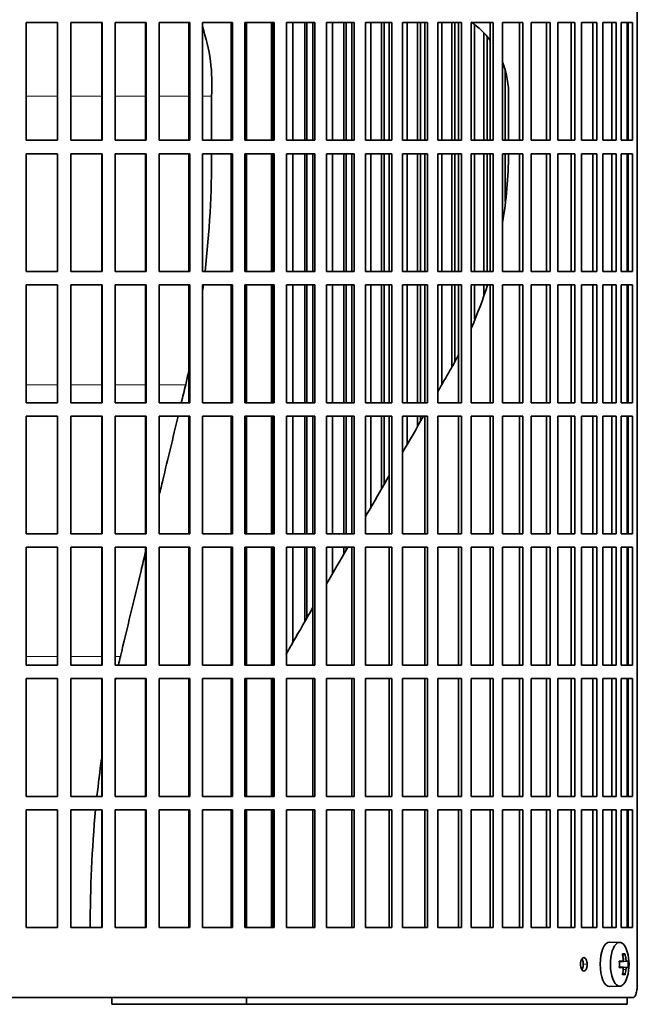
# Model space of a CAD drawing. Header units: millimetres. Extents: x 463 to 1347, y -1623 to 1574.
# Tile 15 of 20: x 1111 to 1250, y -172 to 49. Entities that reach past the tile are written whole.
import ezdxf

# ---------------------------------------------------------------- set-up
doc = ezdxf.new("R2010")
doc.units = ezdxf.units.MM
for name, color, linetype in [('M5X8_UNI7687', 7, 'Continuous'), ('VSI344-454_FILTR', 7, 'Continuous'), ('VSI344-454_SUPPO', 7, 'Continuous')]:
    doc.layers.add(name, color=color, linetype=linetype)

# ---------------------------------------------------------------- blocks, each defined once
blk = doc.blocks.new('SE3')
at = {"layer": 'M5X8_UNI7687', "color": 7, "linetype": 'Continuous', "lineweight": 35}
for p, q in [((1246.32, -158.38), (1244.06, -158.31)), ((1247.49, -160.97), (1246.98, -161.36)), ((1246.22, -162.66), (1246.89, -162.6)), ((1248.19, -162.61), (1246.22, -162.76)), ((1248.19, -164), (1246.22, -163.86)), ((1246.89, -164.02), (1246.22, -163.95)), ((1247.49, -165.64), (1246.98, -165.25)), ((1244.06, -168.31), (1246.32, -168.24))]:
    blk.add_line(p, q, dxfattribs=at)
at = {"layer": 'M5X8_UNI7687', "color": 4, "linetype": 'Continuous', "lineweight": 9}
for p, q in [((1247.9, -162.6), (1246.22, -162.75)), ((1246.22, -162.66), (1246.87, -162.6)), ((1247.08, -162.15), (1247.69, -162.1)), ((1246.22, -163.86), (1247.9, -164.02)), ((1246.87, -164.02), (1246.22, -163.95)), ((1247.69, -164.51), (1247.08, -164.46))]:
    blk.add_line(p, q, dxfattribs=at)
at = {"layer": 'M5X8_UNI7687', "color": 7, "linetype": 'Continuous', "lineweight": 35}
for centre, radius, start, end in [((1238.41, -163.31), 10, 343.7273, 16.2727), ((1238.79, -163.31), 9.42, 355.7871, 4.2129)]:
    blk.add_arc(centre, radius, start, end, dxfattribs=at)
for centre, major_axis, ratio, start_param, end_param in [((1244.03, -163.31), (0, -5), 0.422618, 3.141593, 6.283185), ((1246.3, -163.31), (0, -4.93), 0.422618, 2.175256, 6.283185), ((1240.41, -166.37), (7.75, 5.06), 0.247104, 0.286808, 0.4365), ((1238.49, -163.31), (0, 10), 0.866025, 4.833518, 4.948078), ((1238.36, -163.31), (0, 10), 0.939693, 4.833518, 4.948078), ((1238.42, -163.46), (9.97, 0.79), 0.036834, 0.556003, 0.670562), ((1241.71, -163.31), (0, -9.26), 0.488139, 1.49595, 1.645642), ((1238.42, -163.46), (9.97, 0.79), 0.036834, 0.199185, 0.313745), ((1238.42, -163.15), (9.97, -0.79), 0.036834, -0.670562, -0.556003), ((1238.49, -163.31), (0, -10), 0.866025, 1.335108, 1.449667), ((1240.41, -160.24), (7.75, -5.06), 0.247104, -0.4365, -0.286808), ((1238.36, -163.31), (0, -10), 0.939693, 1.335108, 1.449667), ((1238.42, -163.15), (9.97, -0.79), 0.036834, -0.313745, -0.199185), ((1246.3, -163.31), (0, -4.93), 0.422618, 0, 0.966337), ((1244.03, -163.31), (0, -5), 0.422618, 0, 0.012961)]:
    blk.add_ellipse(centre, major_axis=major_axis, ratio=ratio, start_param=start_param, end_param=end_param, dxfattribs=at)
for points in [[(1246.87, -162.6), (1246.88, -162.6), (1246.9, -162.59), (1246.93, -162.59), (1246.95, -162.57), (1246.97, -162.56), (1246.99, -162.54), (1247.01, -162.51), (1247.03, -162.48), (1247.05, -162.45), (1247.06, -162.41), (1247.07, -162.37), (1247.08, -162.33), (1247.09, -162.29), (1247.09, -162.24), (1247.09, -162.2), (1247.09, -162.15), (1247.09, -162.12), (1247.08, -162.1)], [(1247.69, -162.1), (1247.69, -162.12), (1247.69, -162.15), (1247.7, -162.2), (1247.71, -162.24), (1247.72, -162.29), (1247.73, -162.33), (1247.74, -162.37), (1247.76, -162.41), (1247.77, -162.45), (1247.79, -162.48), (1247.8, -162.51), (1247.82, -162.54), (1247.83, -162.56), (1247.85, -162.57), (1247.86, -162.59), (1247.88, -162.59), (1247.89, -162.6), (1247.9, -162.6)], [(1247.08, -164.51), (1247.09, -164.5), (1247.09, -164.46), (1247.09, -164.41), (1247.09, -164.37), (1247.09, -164.33), (1247.08, -164.28), (1247.07, -164.24), (1247.06, -164.2), (1247.05, -164.16), (1247.03, -164.13), (1247.01, -164.1), (1246.99, -164.08), (1246.97, -164.05), (1246.95, -164.04), (1246.93, -164.03), (1246.9, -164.02), (1246.88, -164.02), (1246.87, -164.02)], [(1247.9, -164.02), (1247.89, -164.02), (1247.88, -164.02), (1247.86, -164.03), (1247.85, -164.04), (1247.83, -164.05), (1247.82, -164.08), (1247.8, -164.1), (1247.79, -164.13), (1247.77, -164.16), (1247.76, -164.2), (1247.74, -164.24), (1247.73, -164.28), (1247.72, -164.33), (1247.71, -164.37), (1247.7, -164.41), (1247.69, -164.46), (1247.69, -164.5), (1247.69, -164.51)]]:
    blk.add_open_spline(points, degree=3, dxfattribs=at)
at = {"layer": 'VSI344-454_FILTR', "color": 7, "linetype": 'Continuous', "lineweight": 35}
for p, q in [((1250.26, -167.81), (1250.26, 103.19)), ((1112.96, 48.44), (1120, 48.44)), ((1112.96, 21.94), (1112.96, 48.44)), ((1119.98, 21.94), (1119.98, 48.44)), ((1120, 21.94), (1120, 48.44)), ((1122.97, 48.44), (1129.98, 48.44)), ((1122.97, 21.94), (1122.97, 48.44)), ((1129.9, 21.94), (1129.9, 48.44)), ((1129.98, 21.94), (1129.98, 48.44)), ((1132.94, 48.44), (1139.89, 48.44)), ((1132.94, 21.94), (1132.94, 48.44)), ((1139.73, 21.94), (1139.73, 48.44)), ((1139.89, 21.94), (1139.89, 48.44)), ((1142.82, 48.44), (1149.67, 48.44)), ((1142.82, 21.94), (1142.82, 48.44)), ((1149.45, 21.94), (1149.45, 48.44)), ((1149.67, 21.94), (1149.67, 48.44)), ((1152.55, 48.44), (1159.28, 48.44)), ((1152.55, 21.94), (1152.55, 48.44)), ((1158.99, 21.94), (1158.99, 48.44)), ((1159.28, 21.94), (1159.28, 48.44)), ((1162.1, 48.44), (1168.67, 48.44)), ((1162.1, 21.94), (1162.1, 48.44)), ((1168.31, 21.94), (1168.31, 48.44)), ((1168.67, 21.94), (1168.67, 48.44)), ((1171.41, 48.44), (1177.79, 48.44)), ((1171.41, 21.94), (1171.41, 48.44)), ((1172.87, 21.94), (1172.87, 48.44)), ((1175.52, 21.94), (1175.52, 48.44)), ((1175.97, 21.94), (1175.97, 48.44)), ((1177.37, 21.94), (1177.37, 48.44)), ((1177.79, 21.94), (1177.79, 48.44)), ((1180.45, 48.44), (1186.6, 48.44)), ((1180.45, 21.94), (1180.45, 48.44)), ((1181.78, 21.94), (1181.78, 48.44)), ((1184.33, 21.94), (1184.33, 48.44)), ((1184.85, 21.94), (1184.85, 48.44)), ((1186.12, 21.94), (1186.12, 48.44)), ((1186.6, 21.94), (1186.6, 48.44)), ((1189.16, 48.44), (1195.06, 48.44)), ((1189.16, 21.94), (1189.16, 48.44)), ((1190.36, 21.94), (1190.36, 48.44)), ((1192.8, 21.94), (1192.8, 48.44)), ((1193.38, 21.94), (1193.38, 48.44)), ((1194.51, 21.94), (1194.51, 48.44)), ((1195.06, 21.94), (1195.06, 48.44)), ((1197.5, 48.44), (1203.12, 48.44)), ((1197.5, 21.94), (1197.5, 48.44)), ((1198.57, 21.94), (1198.57, 48.44)), ((1200.89, 21.94), (1200.89, 48.44)), ((1201.52, 21.94), (1201.52, 48.44)), ((1202.52, 21.94), (1202.52, 48.44)), ((1203.12, 21.94), (1203.12, 48.44)), ((1205.44, 48.44), (1210.75, 48.44)), ((1205.44, 21.94), (1205.44, 48.44)), ((1206.36, 21.94), (1206.36, 48.44)), ((1208.56, 21.94), (1208.56, 48.44)), ((1209.24, 21.94), (1209.24, 48.44)), ((1210.09, 21.94), (1210.09, 48.44)), ((1210.75, 21.94), (1210.75, 48.44)), ((1212.93, 48.44), (1217.9, 48.44)), ((1212.93, 21.94), (1212.93, 48.44)), ((1213.7, 21.94), (1213.7, 47.98)), ((1217.19, 21.94), (1217.19, 48.44)), ((1217.9, 21.94), (1217.9, 48.44)), ((1219.94, 48.44), (1224.55, 48.44)), ((1219.94, 21.94), (1219.94, 48.44)), ((1223.8, 21.94), (1223.8, 48.44)), ((1224.55, 21.94), (1224.55, 48.44)), ((1226.43, 48.44), (1230.66, 48.44)), ((1226.43, 21.94), (1226.43, 48.44)), ((1229.86, 21.94), (1229.86, 48.44)), ((1230.66, 21.94), (1230.66, 48.44)), ((1232.37, 48.44), (1236.2, 48.44)), ((1232.37, 21.94), (1232.37, 48.44)), ((1235.37, 21.94), (1235.37, 48.44)), ((1236.2, 21.94), (1236.2, 48.44)), ((1237.74, 48.44), (1241.15, 48.44)), ((1237.74, 21.94), (1237.74, 48.44)), ((1240.28, 21.94), (1240.28, 48.44)), ((1241.15, 21.94), (1241.15, 48.44)), ((1242.5, 48.44), (1245.48, 48.44)), ((1242.5, 21.94), (1242.5, 48.44)), ((1244.57, 21.94), (1244.57, 48.44)), ((1245.48, 21.94), (1245.48, 48.44)), ((1246.64, 48.44), (1249.16, 48.44)), ((1246.64, 21.94), (1246.64, 48.44)), ((1248.23, 21.94), (1248.23, 48.44)), ((1249.16, 21.94), (1249.16, 48.44)), ((1215.76, 21.94), (1215.76, 46.09)), ((1216.49, 21.94), (1216.49, 45.29)), ((1220.56, 21.94), (1220.56, 37.54)), ((1112.96, 21.94), (1120, 21.94)), ((1122.97, 21.94), (1129.98, 21.94)), ((1132.94, 21.94), (1139.89, 21.94)), ((1142.82, 21.94), (1149.67, 21.94)), ((1152.55, 21.94), (1159.28, 21.94)), ((1162.1, 21.94), (1168.67, 21.94)), ((1171.41, 21.94), (1177.79, 21.94)), ((1180.45, 21.94), (1186.6, 21.94)), ((1189.16, 21.94), (1195.06, 21.94)), ((1197.5, 21.94), (1203.12, 21.94)), ((1205.44, 21.94), (1210.75, 21.94)), ((1212.93, 21.94), (1217.9, 21.94)), ((1219.94, 21.94), (1224.55, 21.94)), ((1226.43, 21.94), (1230.66, 21.94)), ((1232.37, 21.94), (1236.2, 21.94)), ((1237.74, 21.94), (1241.15, 21.94)), ((1242.5, 21.94), (1245.48, 21.94)), ((1246.64, 21.94), (1249.16, 21.94)), ((1112.96, 18.94), (1120, 18.94)), ((1112.96, -7.56), (1112.96, 18.94)), ((1119.98, -7.56), (1119.98, 18.94)), ((1120, -7.56), (1120, 18.94)), ((1122.97, 18.94), (1129.98, 18.94)), ((1122.97, -7.56), (1122.97, 18.94)), ((1129.9, -7.56), (1129.9, 18.94)), ((1129.98, -7.56), (1129.98, 18.94)), ((1132.94, 18.94), (1139.89, 18.94)), ((1132.94, -7.56), (1132.94, 18.94)), ((1139.73, -7.56), (1139.73, 18.94)), ((1139.89, -7.56), (1139.89, 18.94)), ((1142.82, 18.94), (1149.67, 18.94)), ((1142.82, -7.56), (1142.82, 18.94)), ((1149.45, -7.56), (1149.45, 18.94)), ((1149.67, -7.56), (1149.67, 18.94)), ((1152.55, 18.94), (1159.28, 18.94)), ((1152.55, -7.56), (1152.55, 18.94)), ((1158.99, -7.56), (1158.99, 18.94)), ((1159.28, -7.56), (1159.28, 18.94)), ((1162.1, 18.94), (1168.67, 18.94)), ((1162.1, -7.56), (1162.1, 18.94)), ((1168.31, -7.56), (1168.31, 18.94)), ((1168.67, -7.56), (1168.67, 18.94)), ((1171.41, 18.94), (1177.79, 18.94)), ((1171.41, -7.56), (1171.41, 18.94)), ((1172.87, -7.56), (1172.87, 18.94)), ((1175.52, -7.56), (1175.52, 18.94)), ((1175.97, -7.56), (1175.97, 18.94)), ((1177.37, -7.56), (1177.37, 18.94)), ((1177.79, -7.56), (1177.79, 18.94)), ((1180.45, 18.94), (1186.6, 18.94)), ((1180.45, -7.56), (1180.45, 18.94)), ((1181.78, -7.56), (1181.78, 18.94)), ((1184.33, -7.56), (1184.33, 18.94)), ((1184.85, -7.56), (1184.85, 18.94)), ((1186.12, -7.56), (1186.12, 18.94)), ((1186.6, -7.56), (1186.6, 18.94)), ((1189.16, 18.94), (1195.06, 18.94)), ((1189.16, -7.56), (1189.16, 18.94)), ((1190.36, -7.56), (1190.36, 18.94)), ((1192.8, -7.56), (1192.8, 18.94)), ((1193.38, -7.56), (1193.38, 18.94)), ((1194.51, -7.56), (1194.51, 18.94)), ((1195.06, -7.56), (1195.06, 18.94)), ((1197.5, 18.94), (1203.12, 18.94)), ((1197.5, -7.56), (1197.5, 18.94)), ((1198.57, -7.56), (1198.57, 18.94)), ((1200.89, -7.56), (1200.89, 18.94)), ((1201.52, -7.56), (1201.52, 18.94)), ((1202.52, -7.56), (1202.52, 18.94)), ((1203.12, -7.56), (1203.12, 18.94)), ((1205.44, 18.94), (1210.75, 18.94)), ((1205.44, -7.56), (1205.44, 18.94)), ((1206.36, -7.56), (1206.36, 18.94)), ((1208.56, -7.56), (1208.56, 18.94)), ((1209.24, -7.56), (1209.24, 18.94)), ((1210.09, -7.56), (1210.09, 18.94)), ((1210.75, -7.56), (1210.75, 18.94)), ((1212.93, 18.94), (1217.9, 18.94)), ((1212.93, -7.56), (1212.93, 18.94)), ((1213.7, -7.56), (1213.7, 18.94)), ((1215.76, -7.56), (1215.76, 18.94)), ((1216.49, -7.56), (1216.49, 18.94)), ((1217.19, -7.56), (1217.19, 18.94)), ((1217.9, -7.56), (1217.9, 18.94)), ((1219.94, 18.94), (1224.55, 18.94)), ((1219.94, -7.56), (1219.94, 18.94)), ((1220.56, 8.17), (1220.56, 18.94)), ((1223.8, -7.56), (1223.8, 18.94)), ((1224.55, -7.56), (1224.55, 18.94)), ((1226.43, 18.94), (1230.66, 18.94)), ((1226.43, -7.56), (1226.43, 18.94)), ((1229.86, -7.56), (1229.86, 18.94)), ((1230.66, -7.56), (1230.66, 18.94)), ((1232.37, 18.94), (1236.2, 18.94)), ((1232.37, -7.56), (1232.37, 18.94)), ((1235.37, -7.56), (1235.37, 18.94)), ((1236.2, -7.56), (1236.2, 18.94)), ((1237.74, 18.94), (1241.15, 18.94)), ((1237.74, -7.56), (1237.74, 18.94)), ((1240.28, -7.56), (1240.28, 18.94)), ((1241.15, -7.56), (1241.15, 18.94)), ((1242.5, 18.94), (1245.48, 18.94)), ((1242.5, -7.56), (1242.5, 18.94)), ((1244.57, -7.56), (1244.57, 18.94)), ((1245.48, -7.56), (1245.48, 18.94)), ((1246.64, 18.94), (1249.16, 18.94)), ((1246.64, -7.56), (1246.64, 18.94)), ((1248.23, -7.56), (1248.23, 18.94)), ((1249.16, -7.56), (1249.16, 18.94)), ((1112.96, -7.56), (1120, -7.56)), ((1122.97, -7.56), (1129.98, -7.56)), ((1132.94, -7.56), (1139.89, -7.56)), ((1142.82, -7.56), (1149.67, -7.56)), ((1152.55, -7.56), (1159.28, -7.56)), ((1162.1, -7.56), (1168.67, -7.56)), ((1171.41, -7.56), (1177.79, -7.56)), ((1180.45, -7.56), (1186.6, -7.56)), ((1189.16, -7.56), (1195.06, -7.56)), ((1197.5, -7.56), (1203.12, -7.56)), ((1205.44, -7.56), (1210.75, -7.56)), ((1212.93, -7.56), (1217.9, -7.56)), ((1219.94, -7.56), (1224.55, -7.56)), ((1226.43, -7.56), (1230.66, -7.56)), ((1232.37, -7.56), (1236.2, -7.56)), ((1237.74, -7.56), (1241.15, -7.56)), ((1242.5, -7.56), (1245.48, -7.56)), ((1246.64, -7.56), (1249.16, -7.56)), ((1112.96, -10.56), (1120, -10.56)), ((1112.96, -37.06), (1112.96, -10.56)), ((1119.98, -37.06), (1119.98, -10.56)), ((1120, -37.06), (1120, -10.56)), ((1122.97, -10.56), (1129.98, -10.56)), ((1122.97, -37.06), (1122.97, -10.56)), ((1129.9, -37.06), (1129.9, -10.56)), ((1129.98, -37.06), (1129.98, -10.56)), ((1132.94, -10.56), (1139.89, -10.56)), ((1132.94, -37.06), (1132.94, -10.56)), ((1139.73, -37.06), (1139.73, -10.56)), ((1139.89, -37.06), (1139.89, -10.56)), ((1142.82, -10.56), (1149.67, -10.56)), ((1142.82, -37.06), (1142.82, -10.56)), ((1149.45, -37.06), (1149.45, -10.56)), ((1149.67, -37.06), (1149.67, -10.56)), ((1152.55, -10.56), (1159.28, -10.56)), ((1152.55, -37.06), (1152.55, -10.56)), ((1158.99, -37.06), (1158.99, -10.56)), ((1159.28, -37.06), (1159.28, -10.56)), ((1162.1, -10.56), (1168.67, -10.56)), ((1162.1, -37.06), (1162.1, -10.56)), ((1168.31, -37.06), (1168.31, -10.56)), ((1168.67, -37.06), (1168.67, -10.56)), ((1171.41, -10.56), (1177.79, -10.56)), ((1171.41, -37.06), (1171.41, -10.56)), ((1172.87, -37.06), (1172.87, -10.56)), ((1175.52, -37.06), (1175.52, -10.56)), ((1175.97, -37.06), (1175.97, -10.56)), ((1177.37, -37.06), (1177.37, -10.56)), ((1177.79, -37.06), (1177.79, -10.56)), ((1180.45, -10.56), (1186.6, -10.56)), ((1180.45, -37.06), (1180.45, -10.56)), ((1181.78, -37.06), (1181.78, -10.56)), ((1184.33, -37.06), (1184.33, -10.56)), ((1184.85, -37.06), (1184.85, -10.56)), ((1186.12, -37.06), (1186.12, -10.56)), ((1186.6, -37.06), (1186.6, -10.56)), ((1189.16, -10.56), (1195.06, -10.56)), ((1189.16, -37.06), (1189.16, -10.56)), ((1190.36, -37.06), (1190.36, -10.56)), ((1192.8, -37.06), (1192.8, -10.56)), ((1193.38, -37.06), (1193.38, -10.56)), ((1194.51, -37.06), (1194.51, -10.56)), ((1195.06, -37.06), (1195.06, -10.56)), ((1197.5, -10.56), (1203.12, -10.56)), ((1197.5, -37.06), (1197.5, -10.56)), ((1198.57, -37.06), (1198.57, -10.56)), ((1200.89, -37.06), (1200.89, -10.56)), ((1201.52, -37.06), (1201.52, -10.56)), ((1202.52, -37.06), (1202.52, -10.56)), ((1203.12, -37.06), (1203.12, -10.56)), ((1205.44, -10.56), (1210.75, -10.56)), ((1205.44, -37.06), (1205.44, -10.56)), ((1206.36, -32.9), (1206.36, -10.56)), ((1208.56, -29.01), (1208.56, -10.56)), ((1209.24, -27.7), (1209.24, -10.56)), ((1210.09, -37.06), (1210.09, -10.56)), ((1210.75, -37.06), (1210.75, -10.56)), ((1212.93, -10.56), (1217.9, -10.56)), ((1212.93, -37.06), (1212.93, -10.56)), ((1213.7, -18.3), (1213.7, -10.56)), ((1215.76, -12.99), (1215.76, -10.56)), ((1217.19, -37.06), (1217.19, -10.56)), ((1217.9, -37.06), (1217.9, -10.56)), ((1219.94, -10.56), (1224.55, -10.56)), ((1219.94, -37.06), (1219.94, -10.56)), ((1223.8, -37.06), (1223.8, -10.56)), ((1224.55, -37.06), (1224.55, -10.56)), ((1226.43, -10.56), (1230.66, -10.56)), ((1226.43, -37.06), (1226.43, -10.56)), ((1229.86, -37.06), (1229.86, -10.56)), ((1230.66, -37.06), (1230.66, -10.56)), ((1232.37, -10.56), (1236.2, -10.56)), ((1232.37, -37.06), (1232.37, -10.56)), ((1235.37, -37.06), (1235.37, -10.56)), ((1236.2, -37.06), (1236.2, -10.56)), ((1237.74, -10.56), (1241.15, -10.56)), ((1237.74, -37.06), (1237.74, -10.56)), ((1240.28, -37.06), (1240.28, -10.56)), ((1241.15, -37.06), (1241.15, -10.56)), ((1242.5, -10.56), (1245.48, -10.56)), ((1242.5, -37.06), (1242.5, -10.56)), ((1244.57, -37.06), (1244.57, -10.56)), ((1245.48, -37.06), (1245.48, -10.56)), ((1246.64, -10.56), (1249.16, -10.56)), ((1246.64, -37.06), (1246.64, -10.56)), ((1248.23, -37.06), (1248.23, -10.56)), ((1249.16, -37.06), (1249.16, -10.56)), ((1112.96, -37.06), (1120, -37.06)), ((1122.97, -37.06), (1129.98, -37.06)), ((1132.94, -37.06), (1139.89, -37.06)), ((1142.82, -37.06), (1149.67, -37.06)), ((1152.55, -37.06), (1159.28, -37.06)), ((1162.1, -37.06), (1168.67, -37.06)), ((1171.41, -37.06), (1177.79, -37.06)), ((1180.45, -37.06), (1186.6, -37.06)), ((1189.16, -37.06), (1195.06, -37.06)), ((1197.5, -37.06), (1203.12, -37.06)), ((1205.44, -37.06), (1210.75, -37.06)), ((1212.93, -37.06), (1217.9, -37.06)), ((1219.94, -37.06), (1224.55, -37.06)), ((1226.43, -37.06), (1230.66, -37.06)), ((1232.37, -37.06), (1236.2, -37.06)), ((1237.74, -37.06), (1241.15, -37.06)), ((1242.5, -37.06), (1245.48, -37.06)), ((1246.64, -37.06), (1249.16, -37.06)), ((1112.96, -40.06), (1120, -40.06)), ((1112.96, -66.56), (1112.96, -40.06)), ((1119.98, -66.56), (1119.98, -40.06)), ((1120, -66.56), (1120, -40.06)), ((1122.97, -40.06), (1129.98, -40.06)), ((1122.97, -66.56), (1122.97, -40.06)), ((1129.9, -66.56), (1129.9, -40.06)), ((1129.98, -66.56), (1129.98, -40.06)), ((1132.94, -40.06), (1139.89, -40.06)), ((1132.94, -66.56), (1132.94, -40.06)), ((1139.73, -66.56), (1139.73, -40.06)), ((1139.89, -66.56), (1139.89, -40.06)), ((1142.82, -40.06), (1149.67, -40.06)), ((1142.82, -66.56), (1142.82, -40.06)), ((1149.45, -66.56), (1149.45, -40.06)), ((1149.67, -66.56), (1149.67, -40.06)), ((1152.55, -40.06), (1159.28, -40.06)), ((1152.55, -66.56), (1152.55, -40.06)), ((1158.99, -66.56), (1158.99, -40.06)), ((1159.28, -66.56), (1159.28, -40.06)), ((1162.1, -40.06), (1168.67, -40.06)), ((1162.1, -66.56), (1162.1, -40.06)), ((1168.31, -66.56), (1168.31, -40.06)), ((1168.67, -66.56), (1168.67, -40.06)), ((1171.41, -40.06), (1177.79, -40.06)), ((1171.41, -66.56), (1171.41, -40.06)), ((1172.87, -66.56), (1172.87, -40.06)), ((1175.52, -66.56), (1175.52, -40.06)), ((1175.97, -66.56), (1175.97, -40.06)), ((1177.37, -66.56), (1177.37, -40.06)), ((1177.79, -66.56), (1177.79, -40.06)), ((1180.45, -40.06), (1186.6, -40.06)), ((1180.45, -66.56), (1180.45, -40.06)), ((1181.78, -66.56), (1181.78, -40.06)), ((1184.33, -66.56), (1184.33, -40.06)), ((1184.85, -66.56), (1184.85, -40.06)), ((1186.12, -66.56), (1186.12, -40.06)), ((1186.6, -66.56), (1186.6, -40.06)), ((1189.16, -40.06), (1195.06, -40.06)), ((1189.16, -66.56), (1189.16, -40.06)), ((1190.36, -60.62), (1190.36, -40.06)), ((1192.8, -56.38), (1192.8, -40.06)), ((1193.38, -55.39), (1193.38, -40.06)), ((1194.51, -66.56), (1194.51, -40.06)), ((1195.06, -66.56), (1195.06, -40.06)), ((1197.5, -40.06), (1203.12, -40.06)), ((1197.5, -66.56), (1197.5, -40.06)), ((1198.57, -46.4), (1198.57, -40.06)), ((1200.89, -42.37), (1200.89, -40.06)), ((1201.52, -41.28), (1201.52, -40.06)), ((1202.52, -66.56), (1202.52, -40.06)), ((1203.12, -66.56), (1203.12, -40.06)), ((1205.44, -40.06), (1210.75, -40.06)), ((1205.44, -66.56), (1205.44, -40.06)), ((1210.09, -66.56), (1210.09, -40.06)), ((1210.75, -66.56), (1210.75, -40.06)), ((1212.93, -40.06), (1217.9, -40.06)), ((1212.93, -66.56), (1212.93, -40.06)), ((1217.19, -66.56), (1217.19, -40.06)), ((1217.9, -66.56), (1217.9, -40.06)), ((1219.94, -40.06), (1224.55, -40.06)), ((1219.94, -66.56), (1219.94, -40.06)), ((1223.8, -66.56), (1223.8, -40.06)), ((1224.55, -66.56), (1224.55, -40.06)), ((1226.43, -40.06), (1230.66, -40.06)), ((1226.43, -66.56), (1226.43, -40.06)), ((1229.86, -66.56), (1229.86, -40.06)), ((1230.66, -66.56), (1230.66, -40.06)), ((1232.37, -40.06), (1236.2, -40.06)), ((1232.37, -66.56), (1232.37, -40.06)), ((1235.37, -66.56), (1235.37, -40.06)), ((1236.2, -66.56), (1236.2, -40.06)), ((1237.74, -40.06), (1241.15, -40.06)), ((1237.74, -66.56), (1237.74, -40.06)), ((1240.28, -66.56), (1240.28, -40.06)), ((1241.15, -66.56), (1241.15, -40.06)), ((1242.5, -40.06), (1245.48, -40.06)), ((1242.5, -66.56), (1242.5, -40.06)), ((1244.57, -66.56), (1244.57, -40.06)), ((1245.48, -66.56), (1245.48, -40.06)), ((1246.64, -40.06), (1249.16, -40.06)), ((1246.64, -66.56), (1246.64, -40.06)), ((1248.23, -66.56), (1248.23, -40.06)), ((1249.16, -66.56), (1249.16, -40.06)), ((1112.96, -66.56), (1120, -66.56)), ((1122.97, -66.56), (1129.98, -66.56)), ((1132.94, -66.56), (1139.89, -66.56)), ((1142.82, -66.56), (1149.67, -66.56)), ((1152.55, -66.56), (1159.28, -66.56)), ((1162.1, -66.56), (1168.67, -66.56)), ((1171.41, -66.56), (1177.79, -66.56)), ((1180.45, -66.56), (1186.6, -66.56)), ((1189.16, -66.56), (1195.06, -66.56)), ((1197.5, -66.56), (1203.12, -66.56)), ((1205.44, -66.56), (1210.75, -66.56)), ((1212.93, -66.56), (1217.9, -66.56)), ((1219.94, -66.56), (1224.55, -66.56)), ((1226.43, -66.56), (1230.66, -66.56)), ((1232.37, -66.56), (1236.2, -66.56)), ((1237.74, -66.56), (1241.15, -66.56)), ((1242.5, -66.56), (1245.48, -66.56)), ((1246.64, -66.56), (1249.16, -66.56)), ((1112.96, -69.56), (1120, -69.56)), ((1112.96, -96.06), (1112.96, -69.56)), ((1119.98, -96.06), (1119.98, -69.56)), ((1120, -96.06), (1120, -69.56)), ((1122.97, -69.56), (1129.98, -69.56)), ((1122.97, -96.06), (1122.97, -69.56)), ((1129.9, -96.06), (1129.9, -69.56)), ((1129.98, -96.06), (1129.98, -69.56)), ((1132.94, -69.56), (1139.89, -69.56)), ((1132.94, -96.06), (1132.94, -69.56)), ((1139.73, -96.06), (1139.73, -69.56)), ((1139.89, -96.06), (1139.89, -69.56)), ((1142.82, -69.56), (1149.67, -69.56)), ((1142.82, -96.06), (1142.82, -69.56)), ((1149.45, -96.06), (1149.45, -69.56)), ((1149.67, -96.06), (1149.67, -69.56)), ((1152.55, -69.56), (1159.28, -69.56)), ((1152.55, -96.06), (1152.55, -69.56)), ((1158.99, -96.06), (1158.99, -69.56)), ((1159.28, -96.06), (1159.28, -69.56)), ((1162.1, -69.56), (1168.67, -69.56)), ((1162.1, -96.06), (1162.1, -69.56)), ((1168.31, -96.06), (1168.31, -69.56)), ((1168.67, -96.06), (1168.67, -69.56)), ((1171.41, -69.56), (1177.79, -69.56)), ((1171.41, -96.06), (1171.41, -69.56)), ((1172.87, -90.9), (1172.87, -69.56)), ((1175.52, -86.33), (1175.52, -69.56)), ((1175.97, -85.54), (1175.97, -69.56)), ((1177.37, -96.06), (1177.37, -69.56)), ((1177.79, -96.06), (1177.79, -69.56)), ((1180.45, -69.56), (1186.6, -69.56)), ((1180.45, -96.06), (1180.45, -69.56)), ((1181.78, -75.47), (1181.78, -69.56)), ((1184.33, -71.06), (1184.33, -69.56)), ((1184.85, -70.17), (1184.85, -69.56)), ((1186.12, -96.06), (1186.12, -69.56)), ((1186.6, -96.06), (1186.6, -69.56)), ((1189.16, -69.56), (1195.06, -69.56)), ((1189.16, -96.06), (1189.16, -69.56)), ((1194.51, -96.06), (1194.51, -69.56)), ((1195.06, -96.06), (1195.06, -69.56)), ((1197.5, -69.56), (1203.12, -69.56)), ((1197.5, -96.06), (1197.5, -69.56)), ((1202.52, -96.06), (1202.52, -69.56)), ((1203.12, -96.06), (1203.12, -69.56)), ((1205.44, -69.56), (1210.75, -69.56)), ((1205.44, -96.06), (1205.44, -69.56)), ((1210.09, -96.06), (1210.09, -69.56)), ((1210.75, -96.06), (1210.75, -69.56)), ((1212.93, -69.56), (1217.9, -69.56)), ((1212.93, -96.06), (1212.93, -69.56)), ((1217.19, -96.06), (1217.19, -69.56)), ((1217.9, -96.06), (1217.9, -69.56)), ((1219.94, -69.56), (1224.55, -69.56)), ((1219.94, -96.06), (1219.94, -69.56)), ((1223.8, -96.06), (1223.8, -69.56)), ((1224.55, -96.06), (1224.55, -69.56)), ((1226.43, -69.56), (1230.66, -69.56)), ((1226.43, -96.06), (1226.43, -69.56)), ((1229.86, -96.06), (1229.86, -69.56)), ((1230.66, -96.06), (1230.66, -69.56)), ((1232.37, -69.56), (1236.2, -69.56)), ((1232.37, -96.06), (1232.37, -69.56)), ((1235.37, -96.06), (1235.37, -69.56)), ((1236.2, -96.06), (1236.2, -69.56)), ((1237.74, -69.56), (1241.15, -69.56)), ((1237.74, -96.06), (1237.74, -69.56)), ((1240.28, -96.06), (1240.28, -69.56)), ((1241.15, -96.06), (1241.15, -69.56)), ((1242.5, -69.56), (1245.48, -69.56)), ((1242.5, -96.06), (1242.5, -69.56)), ((1244.57, -96.06), (1244.57, -69.56)), ((1245.48, -96.06), (1245.48, -69.56)), ((1246.64, -69.56), (1249.16, -69.56)), ((1246.64, -96.06), (1246.64, -69.56)), ((1248.23, -96.06), (1248.23, -69.56)), ((1249.16, -96.06), (1249.16, -69.56)), ((1112.96, -96.06), (1120, -96.06)), ((1122.97, -96.06), (1129.98, -96.06)), ((1132.94, -96.06), (1139.89, -96.06)), ((1142.82, -96.06), (1149.67, -96.06)), ((1152.55, -96.06), (1159.28, -96.06)), ((1162.1, -96.06), (1168.67, -96.06)), ((1171.41, -96.06), (1177.79, -96.06)), ((1180.45, -96.06), (1186.6, -96.06)), ((1189.16, -96.06), (1195.06, -96.06)), ((1197.5, -96.06), (1203.12, -96.06)), ((1205.44, -96.06), (1210.75, -96.06)), ((1212.93, -96.06), (1217.9, -96.06)), ((1219.94, -96.06), (1224.55, -96.06)), ((1226.43, -96.06), (1230.66, -96.06)), ((1232.37, -96.06), (1236.2, -96.06)), ((1237.74, -96.06), (1241.15, -96.06)), ((1242.5, -96.06), (1245.48, -96.06)), ((1246.64, -96.06), (1249.16, -96.06)), ((1112.96, -99.06), (1120, -99.06)), ((1112.96, -125.56), (1112.96, -99.06)), ((1119.98, -125.56), (1119.98, -99.06)), ((1120, -125.56), (1120, -99.06)), ((1122.97, -99.06), (1129.98, -99.06)), ((1122.97, -125.56), (1122.97, -99.06)), ((1129.9, -125.56), (1129.9, -99.06)), ((1129.98, -125.56), (1129.98, -99.06)), ((1132.94, -99.06), (1139.89, -99.06)), ((1132.94, -125.56), (1132.94, -99.06)), ((1139.73, -125.56), (1139.73, -99.06)), ((1139.89, -125.56), (1139.89, -99.06)), ((1142.82, -99.06), (1149.67, -99.06)), ((1142.82, -125.56), (1142.82, -99.06)), ((1149.45, -125.56), (1149.45, -99.06)), ((1149.67, -125.56), (1149.67, -99.06)), ((1152.55, -99.06), (1159.28, -99.06)), ((1152.55, -125.56), (1152.55, -99.06)), ((1158.99, -125.56), (1158.99, -99.06)), ((1159.28, -125.56), (1159.28, -99.06)), ((1162.1, -99.06), (1168.67, -99.06)), ((1162.1, -125.56), (1162.1, -99.06)), ((1168.31, -125.56), (1168.31, -99.06)), ((1168.67, -125.56), (1168.67, -99.06)), ((1171.41, -99.06), (1177.79, -99.06)), ((1171.41, -125.56), (1171.41, -99.06)), ((1177.37, -125.56), (1177.37, -99.06)), ((1177.79, -125.56), (1177.79, -99.06)), ((1180.45, -99.06), (1186.6, -99.06)), ((1180.45, -125.56), (1180.45, -99.06)), ((1186.12, -125.56), (1186.12, -99.06)), ((1186.6, -125.56), (1186.6, -99.06)), ((1189.16, -99.06), (1195.06, -99.06)), ((1189.16, -125.56), (1189.16, -99.06)), ((1194.51, -125.56), (1194.51, -99.06)), ((1195.06, -125.56), (1195.06, -99.06)), ((1197.5, -99.06), (1203.12, -99.06)), ((1197.5, -125.56), (1197.5, -99.06)), ((1202.52, -125.56), (1202.52, -99.06)), ((1203.12, -125.56), (1203.12, -99.06)), ((1205.44, -99.06), (1210.75, -99.06)), ((1205.44, -125.56), (1205.44, -99.06)), ((1210.09, -125.56), (1210.09, -99.06)), ((1210.75, -125.56), (1210.75, -99.06)), ((1212.93, -99.06), (1217.9, -99.06)), ((1212.93, -125.56), (1212.93, -99.06)), ((1217.19, -125.56), (1217.19, -99.06)), ((1217.9, -125.56), (1217.9, -99.06)), ((1219.94, -99.06), (1224.55, -99.06)), ((1219.94, -125.56), (1219.94, -99.06)), ((1223.8, -125.56), (1223.8, -99.06)), ((1224.55, -125.56), (1224.55, -99.06)), ((1226.43, -99.06), (1230.66, -99.06)), ((1226.43, -125.56), (1226.43, -99.06)), ((1229.86, -125.56), (1229.86, -99.06)), ((1230.66, -125.56), (1230.66, -99.06)), ((1232.37, -99.06), (1236.2, -99.06)), ((1232.37, -125.56), (1232.37, -99.06)), ((1235.37, -125.56), (1235.37, -99.06)), ((1236.2, -125.56), (1236.2, -99.06)), ((1237.74, -99.06), (1241.15, -99.06)), ((1237.74, -125.56), (1237.74, -99.06)), ((1240.28, -125.56), (1240.28, -99.06)), ((1241.15, -125.56), (1241.15, -99.06)), ((1242.5, -99.06), (1245.48, -99.06)), ((1242.5, -125.56), (1242.5, -99.06)), ((1244.57, -125.56), (1244.57, -99.06)), ((1245.48, -125.56), (1245.48, -99.06)), ((1246.64, -99.06), (1249.16, -99.06)), ((1246.64, -125.56), (1246.64, -99.06)), ((1248.23, -125.56), (1248.23, -99.06)), ((1249.16, -125.56), (1249.16, -99.06)), ((1112.96, -125.56), (1120, -125.56)), ((1122.97, -125.56), (1129.98, -125.56)), ((1132.94, -125.56), (1139.89, -125.56)), ((1142.82, -125.56), (1149.67, -125.56)), ((1152.55, -125.56), (1159.28, -125.56)), ((1162.1, -125.56), (1168.67, -125.56)), ((1171.41, -125.56), (1177.79, -125.56)), ((1180.45, -125.56), (1186.6, -125.56)), ((1189.16, -125.56), (1195.06, -125.56)), ((1197.5, -125.56), (1203.12, -125.56)), ((1205.44, -125.56), (1210.75, -125.56)), ((1212.93, -125.56), (1217.9, -125.56)), ((1219.94, -125.56), (1224.55, -125.56)), ((1226.43, -125.56), (1230.66, -125.56)), ((1232.37, -125.56), (1236.2, -125.56)), ((1237.74, -125.56), (1241.15, -125.56)), ((1242.5, -125.56), (1245.48, -125.56)), ((1246.64, -125.56), (1249.16, -125.56)), ((1112.96, -128.56), (1120, -128.56)), ((1112.96, -155.06), (1112.96, -128.56)), ((1119.98, -155.06), (1119.98, -128.56)), ((1120, -155.06), (1120, -128.56)), ((1122.97, -128.56), (1129.98, -128.56)), ((1122.97, -155.06), (1122.97, -128.56)), ((1129.9, -155.06), (1129.9, -128.56)), ((1129.98, -155.06), (1129.98, -128.56)), ((1132.94, -128.56), (1139.89, -128.56)), ((1132.94, -155.06), (1132.94, -128.56)), ((1139.73, -155.06), (1139.73, -128.56)), ((1139.89, -155.06), (1139.89, -128.56)), ((1142.82, -128.56), (1149.67, -128.56)), ((1142.82, -155.06), (1142.82, -128.56)), ((1149.45, -155.06), (1149.45, -128.56)), ((1149.67, -155.06), (1149.67, -128.56)), ((1152.55, -128.56), (1159.28, -128.56)), ((1152.55, -155.06), (1152.55, -128.56)), ((1158.99, -155.06), (1158.99, -128.56)), ((1159.28, -155.06), (1159.28, -128.56)), ((1162.1, -128.56), (1168.67, -128.56)), ((1162.1, -155.06), (1162.1, -128.56)), ((1168.31, -155.06), (1168.31, -128.56)), ((1168.67, -155.06), (1168.67, -128.56)), ((1171.41, -128.56), (1177.79, -128.56)), ((1171.41, -155.06), (1171.41, -128.56)), ((1177.37, -155.06), (1177.37, -128.56)), ((1177.79, -155.06), (1177.79, -128.56)), ((1180.45, -128.56), (1186.6, -128.56)), ((1180.45, -155.06), (1180.45, -128.56)), ((1186.12, -155.06), (1186.12, -128.56)), ((1186.6, -155.06), (1186.6, -128.56)), ((1189.16, -128.56), (1195.06, -128.56)), ((1189.16, -155.06), (1189.16, -128.56)), ((1194.51, -155.06), (1194.51, -128.56)), ((1195.06, -155.06), (1195.06, -128.56)), ((1197.5, -128.56), (1203.12, -128.56)), ((1197.5, -155.06), (1197.5, -128.56)), ((1202.52, -155.06), (1202.52, -128.56)), ((1203.12, -155.06), (1203.12, -128.56)), ((1205.44, -128.56), (1210.75, -128.56)), ((1205.44, -155.06), (1205.44, -128.56)), ((1210.09, -155.06), (1210.09, -128.56)), ((1210.75, -155.06), (1210.75, -128.56)), ((1212.93, -128.56), (1217.9, -128.56)), ((1212.93, -155.06), (1212.93, -128.56)), ((1217.19, -155.06), (1217.19, -128.56)), ((1217.9, -155.06), (1217.9, -128.56)), ((1219.94, -128.56), (1224.55, -128.56)), ((1219.94, -155.06), (1219.94, -128.56)), ((1223.8, -155.06), (1223.8, -128.56)), ((1224.55, -155.06), (1224.55, -128.56)), ((1226.43, -128.56), (1230.66, -128.56)), ((1226.43, -155.06), (1226.43, -128.56)), ((1229.86, -155.06), (1229.86, -128.56)), ((1230.66, -155.06), (1230.66, -128.56)), ((1232.37, -128.56), (1236.2, -128.56)), ((1232.37, -155.06), (1232.37, -128.56)), ((1235.37, -155.06), (1235.37, -128.56)), ((1236.2, -155.06), (1236.2, -128.56)), ((1237.74, -128.56), (1241.15, -128.56)), ((1237.74, -155.06), (1237.74, -128.56)), ((1240.28, -155.06), (1240.28, -128.56)), ((1241.15, -155.06), (1241.15, -128.56)), ((1242.5, -128.56), (1245.48, -128.56)), ((1242.5, -155.06), (1242.5, -128.56)), ((1244.57, -155.06), (1244.57, -128.56)), ((1245.48, -155.06), (1245.48, -128.56)), ((1246.64, -128.56), (1249.16, -128.56)), ((1246.64, -155.06), (1246.64, -128.56)), ((1248.23, -155.06), (1248.23, -128.56)), ((1249.16, -155.06), (1249.16, -128.56)), ((1112.96, -155.06), (1120, -155.06)), ((1122.97, -155.06), (1129.98, -155.06)), ((1132.94, -155.06), (1139.89, -155.06)), ((1142.82, -155.06), (1149.67, -155.06)), ((1152.55, -155.06), (1159.28, -155.06)), ((1162.1, -155.06), (1168.67, -155.06)), ((1171.41, -155.06), (1177.79, -155.06)), ((1180.45, -155.06), (1186.6, -155.06)), ((1189.16, -155.06), (1195.06, -155.06)), ((1197.5, -155.06), (1203.12, -155.06)), ((1205.44, -155.06), (1210.75, -155.06)), ((1212.93, -155.06), (1217.9, -155.06)), ((1219.94, -155.06), (1224.55, -155.06)), ((1226.43, -155.06), (1230.66, -155.06)), ((1232.37, -155.06), (1236.2, -155.06)), ((1237.74, -155.06), (1241.15, -155.06)), ((1242.5, -155.06), (1245.48, -155.06)), ((1246.64, -155.06), (1249.16, -155.06)), ((970.48, -170.81), (1249.29, -170.81))]:
    blk.add_line(p, q, dxfattribs=at)
at = {"layer": 'VSI344-454_FILTR', "color": 4, "linetype": 'Continuous', "lineweight": 9}
blk.add_line((1238.99, -163.31), (1238.13, -163.31), dxfattribs=at)
at = {"layer": 'VSI344-454_FILTR', "color": 7, "linetype": 'Continuous', "lineweight": 35}
for points, knots in [([(1237.49, -163.31), (1237.5, -163.17), (1237.51, -162.91), (1237.59, -162.54), (1237.73, -162.17), (1237.96, -161.88), (1238.25, -161.77), (1238.55, -161.89), (1238.79, -162.22), (1238.96, -162.72), (1238.98, -163.11), (1238.99, -163.31)], [0, 0, 0, 0, 0.084454, 0.168831, 0.25477, 0.378375, 0.501304, 0.626685, 0.750981, 0.875806, 1, 1, 1, 1]), ([(1238.99, -163.31), (1238.99, -163.44), (1238.98, -163.7), (1238.9, -164.07), (1238.76, -164.44), (1238.54, -164.73), (1238.25, -164.84), (1237.95, -164.73), (1237.7, -164.39), (1237.52, -163.89), (1237.5, -163.5), (1237.49, -163.31)], [0, 0, 0, 0, 0.084454, 0.168831, 0.25477, 0.378375, 0.501304, 0.626685, 0.750981, 0.875806, 1, 1, 1, 1]), ([(1238.13, -163.31), (1238.12, -163.17), (1238.11, -162.91), (1238.04, -162.55), (1237.93, -162.28), (1237.85, -162.14), (1237.82, -162.09)], [0, 0, 0, 0, 0.0839215, 0.1651632, 0.2496847, 0.3008002, 0.3008002, 0.3008002, 0.3008002]), ([(1237.82, -164.52), (1237.85, -164.48), (1237.93, -164.34), (1238.03, -164.07), (1238.11, -163.7), (1238.12, -163.44), (1238.13, -163.31)], [0.6999614, 0.6999614, 0.6999614, 0.6999614, 0.7454545, 0.8313176, 0.915596, 1, 1, 1, 1]), ([(1249.29, -170.81), (1249.31, -170.81), (1249.34, -170.8), (1249.4, -170.79), (1249.45, -170.77), (1249.51, -170.73), (1249.56, -170.69), (1249.61, -170.64), (1249.71, -170.53), (1249.84, -170.32), (1249.98, -169.94), (1250.1, -169.49), (1250.18, -169.05), (1250.22, -168.68), (1250.24, -168.39), (1250.25, -168.1), (1250.26, -167.9), (1250.26, -167.81)], [0, 0, 0, 0, 0.036074, 0.071835, 0.107394, 0.142867, 0.178369, 0.214015, 0.24992, 0.375515, 0.499618, 0.623903, 0.749864, 0.812552, 0.874725, 0.937001, 1, 1, 1, 1])]:
    blk.add_open_spline(points, degree=3, knots=knots, dxfattribs=at)
at = {"layer": 'VSI344-454_SUPPO', "color": 7, "linetype": 'Continuous', "lineweight": 35}
for p, q in [((1162.45, 21.94), (1162.45, 48.44)), ((1168.05, 21.94), (1168.05, 48.44)), ((1247.98, 21.94), (1247.98, 48.44)), ((1154.59, 21.94), (1154.59, 31.84)), ((1221.34, 21.94), (1221.34, 31.84)), ((1162.45, -7.56), (1162.45, 18.94)), ((1168.05, -7.56), (1168.05, 18.94)), ((1247.98, -7.56), (1247.98, 18.94)), ((1162.45, -37.06), (1162.45, -10.56)), ((1168.05, -37.06), (1168.05, -10.56)), ((1247.98, -37.06), (1247.98, -10.56)), ((1162.45, -66.56), (1162.45, -40.06)), ((1168.05, -66.56), (1168.05, -40.06)), ((1247.98, -66.56), (1247.98, -40.06)), ((1162.45, -96.06), (1162.45, -69.56)), ((1168.05, -96.06), (1168.05, -69.56)), ((1247.98, -96.06), (1247.98, -69.56)), ((1162.45, -125.56), (1162.45, -99.06)), ((1168.05, -125.56), (1168.05, -99.06)), ((1247.98, -125.56), (1247.98, -99.06)), ((1162.45, -155.06), (1162.45, -128.56)), ((1168.05, -155.06), (1168.05, -128.56)), ((1247.98, -155.06), (1247.98, -128.56)), ((1132.14, -170.81), (1132.14, -172.31)), ((1162.45, -172.31), (1132.14, -172.31)), ((1162.45, -172.31), (1162.45, -170.81)), ((1162.45, -172.31), (1247.98, -172.31)), ((1247.98, -172.31), (1247.98, -170.81))]:
    blk.add_line(p, q, dxfattribs=at)
at = {"layer": 'VSI344-454_SUPPO', "color": 4, "linetype": 'Continuous', "lineweight": 9}
for p, q in [((1112.96, 31.84), (1119.98, 31.84)), ((1122.97, 31.84), (1129.9, 31.84)), ((1132.94, 31.84), (1139.73, 31.84)), ((1142.82, 31.84), (1149.45, 31.84)), ((1152.55, 31.84), (1154.59, 31.84)), ((1112.96, -33), (1119.98, -33)), ((1122.97, -33), (1129.9, -33)), ((1132.94, -33), (1139.73, -33)), ((1142.82, -33), (1148.77, -33)), ((1119.98, -94.1), (1112.96, -94.1)), ((1129.9, -94.1), (1122.97, -94.1)), ((1134.11, -94.1), (1132.94, -94.1))]:
    blk.add_line(p, q, dxfattribs=at)
at = {"layer": 'VSI344-454_SUPPO', "color": 7, "linetype": 'Continuous', "lineweight": 35}
for centre, radius, start, end in [((1113.91, 34.39), 40.77, 356.415, 18.7628), ((1201.18, 32.18), 20.16, 37.3723, 54.1303), ((1201.18, 32.18), 20.16, 359.0367, 20.9718), ((923.14, 18.62), 231.46, 353.5074, 0.0812), ((1121.56, 19.77), 99.78, 350.5352, 359.5249), ((923.14, 18.62), 231.46, 352.4317, 352.7524), ((1121.56, 19.77), 99.78, 336.3801, 342.2865), ((1121.56, 19.77), 99.78, 330.1968, 332.6243), ((923.14, 18.62), 231.46, 347.1147, 347.9051), ((1285.23, -155.28), 129.49, 150.1961, 151.5865), ((1395.1, -154.02), 267.78, 167.0688, 167.4898), ((1395.1, -154.02), 267.78, 168.1432, 168.245), ((1285.23, -155.28), 129.49, 154.5698, 154.8253), ((1395.1, -154.02), 267.78, 172.0837, 173.8934), ((1395.1, -154.02), 267.78, 174.5363, 180.2215)]:
    blk.add_arc(centre, radius, start, end, dxfattribs=at)
for points in [[(1205.44, -34.5), (1206.34, -32.94), (1207.24, -31.38), (1208.14, -29.82)], [(1147.79, -37.06), (1148.12, -35.71), (1148.44, -34.36), (1148.77, -33)], [(1197.5, -48.25), (1199.07, -45.53), (1200.65, -42.8), (1202.23, -40.06)], [(1180.45, -77.79), (1182.03, -75.05), (1183.61, -72.31), (1185.2, -69.56)], [(1172.87, -90.92), (1174.36, -88.33), (1175.86, -85.73), (1177.37, -83.12)]]:
    blk.add_open_spline(points, degree=3, dxfattribs=at)
for points, knots in [([(1142.82, -57.82), (1143.09, -56.7), (1144.48, -50.89), (1145.91, -44.94), (1147.08, -40.06)], [0.6128166, 0.6128166, 0.6128166, 0.6128166, 0.6666667, 0.8922249, 0.8922249, 0.8922249, 0.8922249]), ([(1189.16, -62.7), (1189.53, -62.06), (1191.31, -58.97), (1193.1, -55.88), (1194.51, -53.42)], [0.4683209, 0.4683209, 0.4683209, 0.4683209, 0.5, 0.6197977, 0.6197977, 0.6197977, 0.6197977]), ([(1134.11, -94.1), (1135.61, -87.85), (1137.48, -80.09), (1139.4, -72.07), (1139.73, -70.68)], [0, 0, 0, 0, 0.3333333, 0.402566, 0.402566, 0.402566, 0.402566])]:
    blk.add_open_spline(points, degree=3, knots=knots, dxfattribs=at)

msp = doc.modelspace()

# ---------------------------------------------------------------- block references
msp.add_blockref('SE3', (0, 0))

doc.saveas('drawing.dxf')
